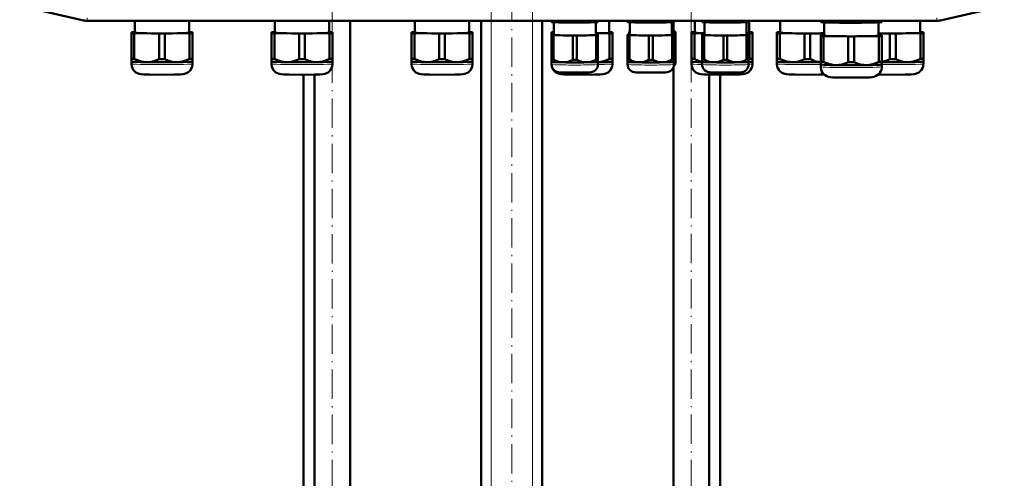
# Model space of a CAD drawing. Extents: x -2073 to 2460, y -1948 to 865.
# Tile 6 of 83: x -1745 to -1341, y -170 to 18. Entities that reach past the tile are written whole.
import ezdxf

# ---------------------------------------------------------------- set-up
doc = ezdxf.new("R2010")
doc.units = 0
doc.linetypes.add('DASHDOT', pattern=[18.5, 12, -3, 0.5, -3])

msp = doc.modelspace()

# ---------------------------------------------------------------- linework, layer by layer
at = {"color": 7, "linetype": 'DASHDOT', "lineweight": 18}
for p, q in [((-1551.76, -615.7), (-1551.76, 75.2)), ((-1534.76, -615.7), (-1534.76, 75.2)), ((-1616.8, -396.25), (-1616.8, 55.25)), ((-1469.72, -396.19), (-1469.72, 54.63)), ((-1543.26, -556.29), (-1543.26, 45.67))]:
    msp.add_line(p, q, dxfattribs=at)
at = {"color": 7, "lineweight": 50}
for p, q in [((-1719.27, 17.86), (-1744.84, 23.77)), ((-1367.05, 17.86), (-1341.48, 23.77)), ((-1369.13, 17.63), (-1717.19, 17.63)), ((-1697.73, 17.63), (-1697.73, 12.71)), ((-1675.43, 12.71), (-1675.43, 17.63)), ((-1640.35, 17.63), (-1640.35, 12.72)), ((-1618.05, 12.72), (-1618.05, 17.63)), ((-1609.5, -358.62), (-1609.5, 17.63)), ((-1582.98, 17.63), (-1582.98, 12.72)), ((-1560.68, 12.72), (-1560.68, 17.63)), ((-1555.76, -558.12), (-1555.76, 17.63)), ((-1530.76, -558.12), (-1530.76, 17.63)), ((-1526.93, 17.28), (-1526.93, 17.63)), ((-1526.93, 17.28), (-1526.93, 17.1)), ((-1526.89, 17.09), (-1526.93, 17.1)), ((-1526.16, 17.24), (-1526.16, 17.63)), ((-1526.03, 11.82), (-1526.03, 17.01)), ((-1518.21, 17.12), (-1518.21, 17.63)), ((-1516.66, 17.12), (-1516.66, 17.63)), ((-1508.83, 17.01), (-1508.83, 11.82)), ((-1508.71, 17.24), (-1508.71, 17.63)), ((-1507.98, 17.09), (-1507.93, 17.1)), ((-1507.93, 17.28), (-1507.93, 17.63)), ((-1507.93, 17.1), (-1507.93, 17.28)), ((-1503.34, 12.72), (-1503.34, 17.63)), ((-1495.81, 17.28), (-1495.81, 17.63)), ((-1495.81, 17.28), (-1495.81, 17.1)), ((-1495.77, 17.09), (-1495.81, 17.1)), ((-1495.03, 17.24), (-1495.03, 17.63)), ((-1494.91, 11.82), (-1494.91, 17.01)), ((-1487.09, 17.12), (-1487.09, 17.63)), ((-1485.53, 17.12), (-1485.53, 17.63)), ((-1477.71, 17.01), (-1477.71, 11.82)), ((-1477.59, 17.24), (-1477.59, 17.63)), ((-1477.04, 17.06), (-1477.04, 13.02)), ((-1477.02, 13.17), (-1477.02, 17.06)), ((-1476.86, 17.09), (-1476.81, 17.1)), ((-1476.81, 17.28), (-1476.81, 17.63)), ((-1476.81, 17.1), (-1476.81, 17.28)), ((-1468.29, 17.63), (-1468.29, 12.72)), ((-1465.25, 17.28), (-1465.25, 17.63)), ((-1465.25, 17.28), (-1465.25, 17.1)), ((-1465.21, 17.09), (-1465.25, 17.1)), ((-1464.48, 17.24), (-1464.48, 17.63)), ((-1464.35, 11.82), (-1464.35, 17.01)), ((-1456.53, 17.12), (-1456.53, 17.63)), ((-1454.98, 17.12), (-1454.98, 17.63)), ((-1447.15, 17.01), (-1447.15, 11.82)), ((-1447.03, 17.24), (-1447.03, 17.63)), ((-1446.3, 17.09), (-1446.25, 17.1)), ((-1446.25, 17.28), (-1446.25, 17.63)), ((-1446.25, 17.1), (-1446.25, 17.28)), ((-1445.99, 12.72), (-1445.99, 17.63)), ((-1433.29, 17.63), (-1433.29, 12.72)), ((-1416.69, 17.31), (-1416.69, 17.63)), ((-1416.69, 17.31), (-1416.69, 17.1)), ((-1416.63, 17.08), (-1416.69, 17.1)), ((-1415.5, 17.26), (-1415.5, 17.63)), ((-1415.34, 16.97), (-1415.34, 11.52)), ((-1405.38, 17.1), (-1405.38, 17.63)), ((-1403, 17.1), (-1403, 17.63)), ((-1393.04, 11.52), (-1393.04, 16.97)), ((-1392.88, 17.26), (-1392.88, 17.63)), ((-1391.75, 17.08), (-1391.69, 17.1)), ((-1391.69, 17.31), (-1391.69, 17.63)), ((-1391.69, 17.1), (-1391.69, 17.31)), ((-1375.99, 12.72), (-1375.99, 17.63)), ((-1699.08, 12.87), (-1699.08, 12.56)), ((-1699.08, 12.56), (-1699.08, 2.06)), ((-1697.73, 12.92), (-1697.89, 12.92)), ((-1697.89, 12.51), (-1687.76, 12.35)), ((-1697.89, 12.51), (-1697.89, 2)), ((-1687.76, 12.35), (-1687.76, 1.85)), ((-1685.39, 12.35), (-1675.26, 12.51)), ((-1685.39, 12.35), (-1685.39, 1.85)), ((-1675.26, 12.92), (-1675.43, 12.92)), ((-1675.26, 12.51), (-1675.26, 2)), ((-1674.08, 12.56), (-1674.08, 12.87)), ((-1674.08, 12.56), (-1674.08, 2.06)), ((-1641.7, 12.87), (-1641.7, 12.56)), ((-1641.7, 12.56), (-1641.7, 2.06)), ((-1640.35, 12.92), (-1640.52, 12.92)), ((-1640.52, 12.51), (-1630.39, 12.36)), ((-1640.52, 12.51), (-1640.52, 2)), ((-1630.39, 12.36), (-1630.39, 1.85)), ((-1628.02, 12.36), (-1617.89, 12.51)), ((-1628.02, 12.36), (-1628.02, 1.85)), ((-1617.89, 12.92), (-1618.05, 12.92)), ((-1617.89, 12.51), (-1617.89, 2)), ((-1616.7, 12.56), (-1616.7, 12.87)), ((-1616.7, 12.56), (-1616.7, 2.06)), ((-1584.33, 12.87), (-1584.33, 12.56)), ((-1584.33, 12.56), (-1584.33, 2.06)), ((-1582.98, 12.93), (-1583.15, 12.92)), ((-1583.15, 12.51), (-1573.02, 12.36)), ((-1583.15, 12.51), (-1583.15, 2.01)), ((-1573.02, 12.36), (-1573.02, 1.85)), ((-1570.65, 12.36), (-1560.52, 12.51)), ((-1570.65, 12.36), (-1570.65, 1.85)), ((-1560.52, 12.92), (-1560.68, 12.93)), ((-1560.52, 12.51), (-1560.52, 2.01)), ((-1559.33, 12.56), (-1559.33, 12.87)), ((-1559.33, 12.56), (-1559.33, 2.06)), ((-1526.99, 12.87), (-1526.99, 12.56)), ((-1526.99, 12.56), (-1526.99, 2.06)), ((-1508.83, 12.42), (-1503.17, 12.51)), ((-1503.17, 12.92), (-1503.34, 12.93)), ((-1503.17, 12.51), (-1503.17, 2.01)), ((-1501.99, 12.56), (-1501.99, 12.87)), ((-1501.99, 12.56), (-1501.99, 2.06)), ((-1495.14, 13.14), (-1495.14, 12.9)), ((-1495.14, 12.9), (-1495.14, 11.97)), ((-1477.71, 12.85), (-1476.92, 12.86)), ((-1476.92, 13.17), (-1477.04, 13.17)), ((-1476.92, 12.86), (-1476.92, 11.94)), ((-1476.14, 12.9), (-1476.14, 13.14)), ((-1476.14, 12.9), (-1476.14, 2.94)), ((-1469.64, 12.87), (-1469.64, 12.56)), ((-1469.64, 12.56), (-1469.64, 2.06)), ((-1468.29, 12.93), (-1468.45, 12.92)), ((-1468.45, 12.51), (-1464.35, 12.45)), ((-1468.45, 12.51), (-1468.45, 2.01)), ((-1447.15, 12.49), (-1445.83, 12.51)), ((-1445.83, 12.92), (-1445.99, 12.93)), ((-1445.83, 12.51), (-1445.83, 2.01)), ((-1444.64, 12.56), (-1444.64, 12.87)), ((-1444.64, 12.56), (-1444.64, 2.06)), ((-1434.64, 12.87), (-1434.64, 12.56)), ((-1434.64, 12.56), (-1434.64, 2.06)), ((-1433.29, 12.93), (-1433.45, 12.92)), ((-1433.45, 12.51), (-1423.33, 12.36)), ((-1433.45, 12.51), (-1433.45, 2.01)), ((-1423.33, 12.36), (-1423.33, 1.85)), ((-1420.95, 12.36), (-1415.34, 12.44)), ((-1420.95, 12.36), (-1420.95, 1.85)), ((-1393.04, 12.43), (-1388.33, 12.36)), ((-1388.33, 12.36), (-1388.33, 1.85)), ((-1385.95, 12.36), (-1375.83, 12.51)), ((-1385.95, 12.36), (-1385.95, 1.85)), ((-1375.83, 12.92), (-1375.99, 12.93)), ((-1375.83, 12.51), (-1375.83, 2.01)), ((-1374.64, 12.56), (-1374.64, 12.87)), ((-1374.64, 12.56), (-1374.64, 2.06)), ((-1526.93, 11.94), (-1526.93, 11.7)), ((-1526.93, 11.7), (-1526.93, 1.74)), ((-1526.03, 11.97), (-1526.16, 11.97)), ((-1526.16, 11.66), (-1518.21, 11.54)), ((-1526.16, 11.66), (-1526.16, 1.7)), ((-1518.21, 11.54), (-1518.21, 1.58)), ((-1516.66, 11.54), (-1508.71, 11.66)), ((-1516.66, 11.54), (-1516.66, 1.58)), ((-1508.71, 11.97), (-1508.83, 11.97)), ((-1508.71, 11.66), (-1508.71, 1.7)), ((-1507.93, 11.7), (-1507.93, 11.94)), ((-1507.93, 11.7), (-1507.93, 1.74)), ((-1495.81, 11.94), (-1495.81, 11.7)), ((-1495.81, 11.7), (-1495.81, 1.74)), ((-1494.91, 11.97), (-1495.03, 11.97)), ((-1495.03, 11.66), (-1487.09, 11.54)), ((-1495.03, 11.66), (-1495.03, 1.7)), ((-1487.09, 11.54), (-1487.09, 1.58)), ((-1485.53, 11.54), (-1477.59, 11.66)), ((-1485.53, 11.54), (-1485.53, 1.58)), ((-1477.59, 11.97), (-1477.71, 11.97)), ((-1477.59, 11.66), (-1477.59, 1.7)), ((-1476.81, 11.7), (-1476.81, 11.94)), ((-1476.81, 11.7), (-1476.81, 1.74)), ((-1465.25, 11.94), (-1465.25, 11.7)), ((-1465.25, 11.7), (-1465.25, 1.74)), ((-1464.35, 11.97), (-1464.48, 11.97)), ((-1464.48, 11.66), (-1456.53, 11.54)), ((-1464.48, 11.66), (-1464.48, 1.7)), ((-1456.53, 11.54), (-1456.53, 1.58)), ((-1454.98, 11.54), (-1447.03, 11.66)), ((-1454.98, 11.54), (-1454.98, 1.58)), ((-1447.03, 11.97), (-1447.15, 11.97)), ((-1447.03, 11.66), (-1447.03, 1.7)), ((-1446.25, 11.7), (-1446.25, 11.94)), ((-1446.25, 11.7), (-1446.25, 1.74)), ((-1416.69, 11.67), (-1416.69, 11.36)), ((-1416.69, 11.36), (-1416.69, 0.86)), ((-1415.34, 11.73), (-1415.5, 11.72)), ((-1415.5, 11.31), (-1405.38, 11.16)), ((-1415.5, 11.31), (-1415.5, 0.81)), ((-1405.38, 11.16), (-1405.38, 0.65)), ((-1403, 11.16), (-1392.88, 11.31)), ((-1403, 11.16), (-1403, 0.65)), ((-1392.88, 11.72), (-1393.04, 11.73)), ((-1392.88, 11.31), (-1392.88, 0.81)), ((-1391.69, 11.36), (-1391.69, 11.67)), ((-1391.69, 11.36), (-1391.69, 0.86)), ((-1699.08, 2.06), (-1699.08, 0.91)), ((-1699.08, 0.91), (-1699.08, -0.04)), ((-1699.07, 0.9), (-1699.08, 0.91)), ((-1674.08, 0.91), (-1674.08, 2.06)), ((-1674.08, -0.04), (-1674.08, 0.91)), ((-1674.08, 0.9), (-1674.08, 0.91)), ((-1641.7, 2.06), (-1641.7, 0.91)), ((-1641.7, 0.91), (-1641.7, -0.04)), ((-1641.7, 0.9), (-1641.7, 0.91)), ((-1616.71, 0.9), (-1616.7, 0.91)), ((-1616.7, 0.91), (-1616.7, 2.06)), ((-1616.7, -0.04), (-1616.7, 0.91)), ((-1584.33, 2.06), (-1584.33, 0.91)), ((-1584.33, 0.91), (-1584.33, -0.04)), ((-1584.33, 0.9), (-1584.33, 0.91)), ((-1559.34, 0.9), (-1559.33, 0.91)), ((-1559.33, 0.91), (-1559.33, 2.06)), ((-1559.33, -0.04), (-1559.33, 0.91)), ((-1526.99, 2.06), (-1526.99, 0.91)), ((-1526.99, 0.91), (-1526.99, -0.04)), ((-1526.98, 0.9), (-1526.99, 0.91)), ((-1526.93, 1.74), (-1526.93, 0.81)), ((-1526.93, -0.28), (-1526.93, 0.81)), ((-1526.93, 0.8), (-1526.93, 0.81)), ((-1507.94, 0.8), (-1507.93, 0.81)), ((-1507.93, 0.81), (-1507.93, 1.74)), ((-1507.93, 0.81), (-1507.93, -0.28)), ((-1501.99, 0.91), (-1501.99, 2.06)), ((-1501.99, -0.04), (-1501.99, 0.91)), ((-1501.99, 0.9), (-1501.99, 0.91)), ((-1495.81, 1.74), (-1495.81, 0.81)), ((-1495.81, -0.28), (-1495.81, 0.81)), ((-1495.81, 0.8), (-1495.81, 0.81)), ((-1476.81, 0.81), (-1476.81, 1.74)), ((-1476.81, 0.81), (-1476.81, -0.28)), ((-1476.81, 0.8), (-1476.81, 0.81)), ((-1476.14, 2.01), (-1476.14, 2.94)), ((-1476.14, 2.01), (-1476.14, 0.92)), ((-1476.14, 2), (-1476.14, 2.01)), ((-1469.64, 2.06), (-1469.64, 0.91)), ((-1469.64, 0.91), (-1469.64, -0.04)), ((-1469.64, 0.9), (-1469.64, 0.91)), ((-1465.25, 1.74), (-1465.25, 0.81)), ((-1465.25, -0.28), (-1465.25, 0.81)), ((-1465.25, 0.8), (-1465.25, 0.81)), ((-1446.26, 0.8), (-1446.25, 0.81)), ((-1446.25, 0.81), (-1446.25, 1.74)), ((-1446.25, 0.81), (-1446.25, -0.28)), ((-1444.65, 0.9), (-1444.64, 0.91)), ((-1444.64, 0.91), (-1444.64, 2.06)), ((-1444.64, -0.04), (-1444.64, 0.91)), ((-1434.64, 2.06), (-1434.64, 0.91)), ((-1434.64, 0.91), (-1434.64, -0.04)), ((-1434.64, 0.9), (-1434.64, 0.91)), ((-1416.69, 0.86), (-1416.69, -0.29)), ((-1391.69, -0.29), (-1391.69, 0.86)), ((-1374.65, 0.9), (-1374.64, 0.91)), ((-1374.64, 0.91), (-1374.64, 2.06)), ((-1374.64, -0.04), (-1374.64, 0.91)), ((-1477.02, -358.62), (-1477.02, -1.42)), ((-1416.69, -0.29), (-1416.69, -1.24)), ((-1416.68, -0.3), (-1416.69, -0.29)), ((-1391.69, -1.24), (-1391.69, -0.29)), ((-1391.69, -0.3), (-1391.69, -0.29)), ((-1628.61, -358.62), (-1628.61, -4.5)), ((-1624.1, -358.62), (-1624.1, -4.45)), ((-1462.42, -358.62), (-1462.42, -4.45)), ((-1457.91, -4.49), (-1457.91, -358.62))]:
    msp.add_line(p, q, dxfattribs=at)
at = {"color": 7, "lineweight": 18}
for p, q in [((-1719.23, 18.04), (-1719.27, 17.86)), ((-1717.19, 17.81), (-1717.19, 18.81)), ((-1717.19, 17.81), (-1369.13, 17.81)), ((-1717.19, 17.81), (-1717.19, 17.63)), ((-1551.76, -558.12), (-1551.76, 17.63)), ((-1534.76, -558.12), (-1534.76, 17.63)), ((-1369.13, 17.81), (-1369.13, 18.81)), ((-1369.13, 17.81), (-1369.13, 17.63)), ((-1367.09, 18.04), (-1367.05, 17.86))]:
    msp.add_line(p, q, dxfattribs=at)
at = {"color": 7, "lineweight": 50}
for points in [[(-1522.18, 16.9), (-1524.15, 17), (-1526.16, 17.24)], [(-1518.21, 17.12), (-1520.21, 16.94), (-1522.18, 16.9)], [(-1512.68, 16.9), (-1514.65, 16.94), (-1516.66, 17.12)], [(-1508.71, 17.24), (-1510.71, 17), (-1512.68, 16.9)], [(-1491.06, 16.9), (-1493.03, 17), (-1495.03, 17.24)], [(-1487.09, 17.12), (-1489.09, 16.94), (-1491.06, 16.9)], [(-1481.56, 16.9), (-1483.53, 16.94), (-1485.53, 17.12)], [(-1477.59, 17.24), (-1479.59, 17), (-1481.56, 16.9)], [(-1460.5, 16.9), (-1462.48, 17), (-1464.48, 17.24)], [(-1456.53, 17.12), (-1458.53, 16.94), (-1460.5, 16.9)], [(-1451, 16.9), (-1452.98, 16.94), (-1454.98, 17.12)], [(-1447.03, 17.24), (-1449.03, 17), (-1451, 16.9)], [(-1410.44, 16.83), (-1411.7, 16.87), (-1412.95, 16.96), (-1414.22, 17.09), (-1415.5, 17.26)], [(-1405.38, 17.1), (-1406.74, 16.97), (-1408.08, 16.88), (-1409.26, 16.83), (-1410.44, 16.83)], [(-1397.94, 16.83), (-1399.12, 16.83), (-1400.3, 16.88), (-1401.64, 16.97), (-1403, 17.1)], [(-1392.88, 17.26), (-1394.16, 17.09), (-1395.42, 16.96), (-1396.68, 16.87), (-1397.94, 16.83)], [(-1692.83, 0.63), (-1693.45, 0.66), (-1694.07, 0.73), (-1694.72, 0.84), (-1695.37, 1.01), (-1696.63, 1.43), (-1697.89, 2)], [(-1687.76, 1.85), (-1689.02, 1.32), (-1690.28, 0.93), (-1690.93, 0.79), (-1691.58, 0.69), (-1692.2, 0.64), (-1692.83, 0.63)], [(-1680.33, 0.63), (-1680.95, 0.64), (-1681.57, 0.69), (-1682.23, 0.79), (-1682.87, 0.93), (-1684.13, 1.32), (-1685.39, 1.85)], [(-1675.26, 2), (-1676.52, 1.43), (-1677.78, 1.01), (-1678.43, 0.84), (-1679.09, 0.73), (-1679.71, 0.66), (-1680.33, 0.63)], [(-1635.45, 0.63), (-1636.08, 0.66), (-1636.7, 0.73), (-1637.35, 0.85), (-1638, 1.01), (-1639.26, 1.43), (-1640.52, 2)], [(-1630.39, 1.85), (-1631.65, 1.32), (-1632.91, 0.93), (-1633.56, 0.79), (-1634.21, 0.69), (-1634.83, 0.64), (-1635.45, 0.63)], [(-1622.95, 0.63), (-1623.58, 0.64), (-1624.2, 0.69), (-1624.85, 0.79), (-1625.5, 0.93), (-1626.76, 1.32), (-1628.02, 1.85)], [(-1617.89, 2), (-1619.15, 1.43), (-1620.41, 1.01), (-1621.06, 0.85), (-1621.71, 0.73), (-1622.33, 0.66), (-1622.95, 0.63)], [(-1578.08, 0.63), (-1578.7, 0.66), (-1579.32, 0.73), (-1579.98, 0.85), (-1580.63, 1.01), (-1581.89, 1.44), (-1583.15, 2.01)], [(-1573.02, 1.85), (-1574.28, 1.32), (-1575.54, 0.93), (-1576.18, 0.79), (-1576.83, 0.69), (-1577.46, 0.64), (-1578.08, 0.63)], [(-1565.58, 0.63), (-1566.21, 0.64), (-1566.83, 0.69), (-1567.48, 0.79), (-1568.13, 0.93), (-1569.39, 1.32), (-1570.65, 1.85)], [(-1560.52, 2.01), (-1561.78, 1.44), (-1563.04, 1.01), (-1563.69, 0.85), (-1564.34, 0.73), (-1564.96, 0.66), (-1565.58, 0.63)], [(-1522.18, 0.59), (-1523.07, 0.66), (-1523.96, 0.84), (-1524.84, 1.12), (-1525.5, 1.39), (-1526.16, 1.7)], [(-1518.21, 1.58), (-1519.2, 1.15), (-1520.18, 0.84), (-1521.18, 0.65), (-1522.18, 0.59)], [(-1512.68, 0.59), (-1513.69, 0.65), (-1514.68, 0.84), (-1515.67, 1.15), (-1516.66, 1.58)], [(-1508.71, 1.7), (-1509.37, 1.39), (-1510.03, 1.12), (-1510.91, 0.84), (-1511.79, 0.66), (-1512.68, 0.59)], [(-1503.17, 2.01), (-1504.36, 1.47), (-1505.54, 1.05), (-1506.73, 0.77), (-1507.93, 0.64)], [(-1491.06, 0.59), (-1491.95, 0.66), (-1492.84, 0.84), (-1493.72, 1.12), (-1494.38, 1.39), (-1495.03, 1.7)], [(-1487.09, 1.58), (-1488.08, 1.15), (-1489.06, 0.84), (-1490.06, 0.65), (-1491.06, 0.59)], [(-1481.56, 0.59), (-1482.56, 0.65), (-1483.56, 0.84), (-1484.55, 1.15), (-1485.53, 1.58)], [(-1477.59, 1.7), (-1478.25, 1.39), (-1478.9, 1.12), (-1479.78, 0.84), (-1480.67, 0.66), (-1481.56, 0.59)], [(-1465.25, 0.84), (-1466.32, 1.12), (-1467.39, 1.51), (-1468.45, 2.01)], [(-1460.5, 0.59), (-1461.4, 0.66), (-1462.28, 0.84), (-1463.16, 1.12), (-1463.82, 1.39), (-1464.48, 1.7)], [(-1456.53, 1.58), (-1457.52, 1.15), (-1458.51, 0.84), (-1459.5, 0.65), (-1460.5, 0.59)], [(-1451, 0.59), (-1452.01, 0.65), (-1453, 0.84), (-1453.99, 1.15), (-1454.98, 1.58)], [(-1447.03, 1.7), (-1447.69, 1.39), (-1448.35, 1.12), (-1449.23, 0.84), (-1450.11, 0.66), (-1451, 0.59)], [(-1428.39, 0.63), (-1429.01, 0.66), (-1429.63, 0.73), (-1430.29, 0.85), (-1430.94, 1.01), (-1432.2, 1.44), (-1433.45, 2.01)], [(-1423.33, 1.85), (-1424.59, 1.32), (-1425.85, 0.93), (-1426.49, 0.79), (-1427.14, 0.69), (-1427.77, 0.64), (-1428.39, 0.63)], [(-1416.69, 0.65), (-1417.64, 0.77), (-1418.59, 0.97), (-1419.54, 1.26), (-1420.25, 1.54), (-1420.95, 1.85)], [(-1410.44, -0.57), (-1411.06, -0.54), (-1411.68, -0.47), (-1412.33, -0.35), (-1412.98, -0.19), (-1414.24, 0.24), (-1415.5, 0.81)], [(-1405.38, 0.65), (-1406.63, 0.12), (-1407.89, -0.27), (-1408.54, -0.41), (-1409.19, -0.51), (-1409.81, -0.56), (-1410.44, -0.57)], [(-1397.94, -0.57), (-1398.56, -0.56), (-1399.19, -0.51), (-1399.84, -0.41), (-1400.48, -0.27), (-1401.74, 0.12), (-1403, 0.65)], [(-1392.88, 0.81), (-1394.13, 0.24), (-1395.39, -0.19), (-1396.04, -0.35), (-1396.7, -0.47), (-1397.32, -0.54), (-1397.94, -0.57)], [(-1388.33, 1.85), (-1389.45, 1.37), (-1390.57, 1.01), (-1391.69, 0.76)], [(-1380.89, 0.63), (-1381.52, 0.64), (-1382.14, 0.69), (-1382.79, 0.79), (-1383.44, 0.93), (-1384.7, 1.32), (-1385.95, 1.85)], [(-1375.83, 2.01), (-1377.09, 1.44), (-1378.35, 1.01), (-1379, 0.85), (-1379.65, 0.73), (-1380.27, 0.66), (-1380.89, 0.63)], [(-1686.58, -4.5), (-1691.65, -4.45), (-1694.05, -4.38), (-1695.13, -4.3), (-1695.89, -4.16), (-1696.58, -3.91), (-1697.25, -3.53), (-1697.83, -3.05), (-1698.32, -2.46), (-1698.69, -1.81), (-1698.95, -1.09), (-1699.07, -0.34), (-1699.08, -0.04)], [(-1686.58, -4.5), (-1681.5, -4.45), (-1679.1, -4.38), (-1678.03, -4.3), (-1677.27, -4.16), (-1676.57, -3.91), (-1675.91, -3.53), (-1675.32, -3.05), (-1674.84, -2.46), (-1674.46, -1.81), (-1674.21, -1.09), (-1674.09, -0.34), (-1674.08, -0.04)], [(-1629.2, -4.5), (-1634.28, -4.45), (-1636.68, -4.38), (-1637.75, -4.3), (-1638.52, -4.16), (-1639.21, -3.91), (-1639.87, -3.53), (-1640.46, -3.04), (-1640.95, -2.46), (-1641.32, -1.8), (-1641.57, -1.09), (-1641.69, -0.34), (-1641.7, -0.04)], [(-1629.2, -4.5), (-1624.13, -4.45), (-1621.73, -4.38), (-1620.66, -4.3), (-1619.89, -4.16), (-1619.2, -3.91), (-1618.53, -3.53), (-1617.95, -3.04), (-1617.46, -2.46), (-1617.09, -1.8), (-1616.84, -1.09), (-1616.72, -0.34), (-1616.7, -0.04)], [(-1571.83, -4.49), (-1576.91, -4.45), (-1579.3, -4.38), (-1580.38, -4.3), (-1581.14, -4.16), (-1581.84, -3.91), (-1582.5, -3.53), (-1583.09, -3.04), (-1583.57, -2.46), (-1583.95, -1.8), (-1584.2, -1.09), (-1584.32, -0.34), (-1584.33, -0.04)], [(-1571.83, -4.49), (-1566.76, -4.45), (-1564.36, -4.38), (-1563.28, -4.3), (-1562.52, -4.16), (-1561.83, -3.91), (-1561.16, -3.53), (-1560.58, -3.04), (-1560.09, -2.46), (-1559.72, -1.8), (-1559.46, -1.09), (-1559.34, -0.34), (-1559.33, -0.04)], [(-1514.49, -4.49), (-1519.56, -4.45), (-1521.96, -4.38), (-1523.03, -4.3), (-1523.8, -4.16), (-1524.49, -3.91), (-1525.16, -3.53), (-1525.74, -3.04), (-1526.23, -2.46), (-1526.6, -1.8), (-1526.85, -1.09), (-1526.98, -0.34), (-1526.99, -0.04)], [(-1517.43, -3.64), (-1521.56, -3.61), (-1523.35, -3.54), (-1524.13, -3.47), (-1524.73, -3.33), (-1525.36, -3.04), (-1525.91, -2.63), (-1526.36, -2.11), (-1526.69, -1.51), (-1526.88, -0.85), (-1526.93, -0.28)], [(-1517.43, -3.64), (-1513.3, -3.61), (-1511.51, -3.54), (-1510.74, -3.47), (-1510.13, -3.33), (-1509.51, -3.04), (-1508.95, -2.63), (-1508.5, -2.11), (-1508.18, -1.51), (-1507.98, -0.85), (-1507.93, -0.28)], [(-1514.49, -4.49), (-1509.41, -4.45), (-1507.01, -4.38), (-1505.94, -4.3), (-1505.18, -4.16), (-1504.48, -3.91), (-1503.82, -3.53), (-1503.23, -3.04), (-1502.75, -2.46), (-1502.37, -1.8), (-1502.12, -1.09), (-1502, -0.34), (-1501.99, -0.04)], [(-1486.31, -3.64), (-1490.44, -3.6), (-1492.23, -3.54), (-1493.01, -3.47), (-1493.61, -3.33), (-1494.23, -3.04), (-1494.79, -2.63), (-1495.24, -2.11), (-1495.57, -1.51), (-1495.76, -0.85), (-1495.81, -0.28)], [(-1486.31, -3.64), (-1482.18, -3.6), (-1480.39, -3.54), (-1479.62, -3.47), (-1479.01, -3.33), (-1478.39, -3.04), (-1477.83, -2.63), (-1477.38, -2.11), (-1477.05, -1.51), (-1476.86, -0.85), (-1476.81, -0.28)], [(-1457.14, -4.49), (-1462.22, -4.45), (-1464.61, -4.38), (-1465.69, -4.3), (-1466.45, -4.16), (-1467.15, -3.91), (-1467.81, -3.53), (-1468.4, -3.04), (-1468.88, -2.46), (-1469.26, -1.8), (-1469.51, -1.09), (-1469.63, -0.34), (-1469.64, -0.04)], [(-1455.75, -3.64), (-1459.88, -3.61), (-1461.67, -3.54), (-1462.45, -3.47), (-1463.05, -3.33), (-1463.68, -3.04), (-1464.23, -2.63), (-1464.68, -2.11), (-1465.01, -1.51), (-1465.2, -0.85), (-1465.25, -0.28)], [(-1457.14, -4.49), (-1452.07, -4.45), (-1449.67, -4.38), (-1448.59, -4.3), (-1447.83, -4.16), (-1447.14, -3.91), (-1446.47, -3.53), (-1445.89, -3.04), (-1445.4, -2.46), (-1445.03, -1.8), (-1444.77, -1.09), (-1444.65, -0.34), (-1444.64, -0.04)], [(-1455.75, -3.64), (-1451.63, -3.61), (-1449.84, -3.54), (-1449.06, -3.47), (-1448.45, -3.33), (-1447.83, -3.04), (-1447.28, -2.63), (-1446.83, -2.11), (-1446.5, -1.51), (-1446.31, -0.85), (-1446.25, -0.28)], [(-1422.14, -4.49), (-1427.22, -4.45), (-1429.61, -4.38), (-1430.69, -4.3), (-1431.45, -4.16), (-1432.15, -3.91), (-1432.81, -3.53), (-1433.4, -3.04), (-1433.88, -2.46), (-1434.26, -1.8), (-1434.51, -1.09), (-1434.63, -0.34), (-1434.64, -0.04)], [(-1404.19, -5.69), (-1409.26, -5.65), (-1411.66, -5.58), (-1412.74, -5.5), (-1413.5, -5.36), (-1414.19, -5.11), (-1414.86, -4.73), (-1415.44, -4.24), (-1415.93, -3.66), (-1416.3, -3), (-1416.56, -2.29), (-1416.68, -1.54), (-1416.69, -1.24)], [(-1404.19, -5.69), (-1399.11, -5.65), (-1396.72, -5.58), (-1395.64, -5.5), (-1394.88, -5.36), (-1394.18, -5.11), (-1393.52, -4.73), (-1392.93, -4.24), (-1392.45, -3.66), (-1392.07, -3), (-1391.82, -2.29), (-1391.7, -1.54), (-1391.69, -1.24)], [(-1387.14, -4.49), (-1382.07, -4.45), (-1379.67, -4.38), (-1378.59, -4.3), (-1377.83, -4.16), (-1377.14, -3.91), (-1376.47, -3.53), (-1375.89, -3.04), (-1375.4, -2.46), (-1375.03, -1.8), (-1374.77, -1.09), (-1374.65, -0.34), (-1374.64, -0.04)], [(-1422.14, -4.49), (-1417.14, -4.45), (-1415.28, -4.4)], [(-1387.14, -4.49), (-1392.14, -4.45), (-1393.13, -4.43)]]:
    msp.add_lwpolyline(points, dxfattribs=at)
for centre, radius, start, end in [((-1717.19, 26.88), 9.25, 257.0008, 269.9996), ((-1717.19, 26.88), 9.25, 257.0008, 269.9996), ((-1369.13, 26.88), 9.25, 270.0004, 282.9992), ((-1369.13, 26.88), 9.25, 270.0004, 282.9993), ((-1479.35, 0.92), 3.21, 318.4645, 359.9956), ((-1453.48, 17.17), 16.98, 295.1665, 296.77)]:
    msp.add_arc(centre, radius, start, end, dxfattribs=at)
at = {"color": 7, "lineweight": 18}
for centre, start, end in [((-1717.19, 26.88), 257.0008, 269.9996), ((-1369.13, 26.88), 270.0004, 282.9992)]:
    msp.add_arc(centre, 9.06, start, end, dxfattribs=at)
at = {"color": 7, "lineweight": 50}
for centre, major_axis, start_param, end_param in [((-1517.43, 17.4), (-10.55, 0), 0.449938, 0.597259), ((-1517.43, 17.11), (9.5, 0), 3.239479, 4.18879), ((-1517.43, 17.11), (9.5, 0), 4.18879, 6.185299), ((-1517.43, 17.4), (-10.55, 0), 1.497136, 1.644457), ((-1517.43, 17.4), (-10.55, 0), 2.544333, 2.691654), ((-1486.31, 17.4), (-10.55, 0), 0.449938, 0.597259), ((-1486.31, 17.11), (9.5, 0), 3.239479, 4.18879), ((-1486.31, 17.11), (9.5, 0), 4.18879, 6.185299), ((-1486.31, 17.4), (-10.55, 0), 1.497136, 1.644457), ((-1486.31, 17.4), (-10.55, 0), 2.544333, 2.691654), ((-1455.75, 17.4), (-10.55, 0), 0.449938, 0.597259), ((-1455.75, 17.11), (9.5, 0), 3.239479, 4.18879), ((-1455.75, 17.11), (9.5, 0), 4.18879, 6.185299), ((-1455.75, 17.4), (-10.55, 0), 1.497136, 1.644457), ((-1455.75, 17.4), (-10.55, 0), 2.544333, 2.691654), ((-1404.19, 17.46), (-13.8, 0), 0.437539, 0.609658), ((-1404.19, 17.12), (12.5, 0), 3.239482, 4.18879), ((-1404.19, 17.12), (12.5, 0), 4.18879, 6.185296), ((-1404.19, 17.46), (-13.8, 0), 1.484737, 1.656856), ((-1404.19, 17.46), (-13.8, 0), 2.531934, 2.704054), ((-1686.58, 12.71), (13.8, 0), 2.531934, 2.704054), ((-1686.58, 12.71), (13.8, 0), 3.579132, 3.751251), ((-1686.58, 12.71), (11.15, 0), 3.141593, 6.283185), ((-1686.58, 12.71), (13.8, 0), 4.626329, 4.798449), ((-1686.58, 12.71), (13.8, 0), 0.437539, 0.609658), ((-1686.58, 12.71), (13.8, 0), 5.673527, 5.845646), ((-1629.2, 12.72), (13.8, 0), 2.531934, 2.704054), ((-1629.2, 12.72), (13.8, 0), 3.579132, 3.751251), ((-1629.2, 12.72), (11.15, 0), 3.141593, 6.283185), ((-1629.2, 12.72), (13.8, 0), 4.626329, 4.798449), ((-1629.2, 12.72), (13.8, 0), 0.437539, 0.609658), ((-1629.2, 12.72), (13.8, 0), 5.673527, 5.845646), ((-1571.83, 12.72), (13.8, 0), 2.531934, 2.704054), ((-1571.83, 12.72), (13.8, 0), 3.579132, 3.751251), ((-1571.83, 12.72), (11.15, 0), 3.141593, 6.283185), ((-1571.83, 12.72), (13.8, 0), 4.626329, 4.798449), ((-1571.83, 12.72), (13.8, 0), 0.437539, 0.609658), ((-1571.83, 12.72), (13.8, 0), 5.673527, 5.845646), ((-1514.49, 12.72), (13.8, 0), 2.561928, 2.704054), ((-1514.49, 12.72), (13.8, 0), 3.579132, 3.721257), ((-1514.49, 12.72), (11.15, 0), 5.244215, 6.283185), ((-1514.49, 12.72), (13.8, 0), 0.437539, 0.609658), ((-1514.49, 12.72), (13.8, 0), 5.673527, 5.845646), ((-1485.64, 13.02), (10.55, 0), 2.64382, 2.691654), ((-1485.64, 13.02), (10.55, 0), 3.591531, 3.639365), ((-1485.64, 13.02), (8.6, 0), 5.885916, 6.283185), ((-1485.64, 13.02), (10.55, 0), 0.449938, 0.597259), ((-1485.64, 13.02), (10.55, 0), 5.685926, 5.833247), ((-1457.14, 12.72), (13.8, 0), 2.531934, 2.704054), ((-1457.14, 12.72), (13.8, 0), 3.579132, 3.751251), ((-1457.14, 12.72), (11.15, 0), 3.141593, 4.008814), ((-1457.14, 12.72), (11.15, 0), 5.822266, 6.283185), ((-1457.14, 12.72), (13.8, 0), 0.437539, 0.609658), ((-1457.14, 12.72), (13.8, 0), 5.673527, 5.845646), ((-1422.14, 12.72), (13.8, 0), 2.531934, 2.704054), ((-1422.14, 12.72), (13.8, 0), 3.579132, 3.751251), ((-1422.14, 12.72), (11.15, 0), 3.141593, 5.368516), ((-1422.14, 12.72), (13.8, 0), 4.626329, 4.798449), ((-1387.14, 12.72), (11.15, 0), 4.155015, 6.283185), ((-1387.14, 12.72), (13.8, 0), 4.626329, 4.798449), ((-1387.14, 12.72), (13.8, 0), 0.437539, 0.609658), ((-1387.14, 12.72), (13.8, 0), 5.673527, 5.845646), ((-1517.43, 11.82), (10.55, 0), 2.544333, 2.691654), ((-1517.43, 11.82), (10.55, 0), 3.591531, 3.738852), ((-1517.43, 11.82), (8.6, 0), 3.141593, 6.283185), ((-1517.43, 11.82), (10.55, 0), 4.638729, 4.786049), ((-1517.43, 11.82), (10.55, 0), 0.449938, 0.597259), ((-1517.43, 11.82), (10.55, 0), 5.685926, 5.833247), ((-1486.31, 11.82), (10.55, 0), 2.544333, 2.691654), ((-1486.31, 11.82), (10.55, 0), 3.591531, 3.738852), ((-1486.31, 11.82), (8.6, 0), 3.141593, 6.283185), ((-1486.31, 11.82), (10.55, 0), 4.638729, 4.786049), ((-1486.31, 11.82), (10.55, 0), 0.449938, 0.597259), ((-1486.31, 11.82), (10.55, 0), 5.685926, 5.833247), ((-1455.75, 11.82), (10.55, 0), 2.544333, 2.691654), ((-1455.75, 11.82), (10.55, 0), 3.591531, 3.738852), ((-1455.75, 11.82), (8.6, 0), 3.141593, 6.283185), ((-1455.75, 11.82), (10.55, 0), 4.638729, 4.786049), ((-1455.75, 11.82), (10.55, 0), 0.449938, 0.597259), ((-1455.75, 11.82), (10.55, 0), 5.685926, 5.833247), ((-1404.19, 11.52), (13.8, 0), 2.531934, 2.704054), ((-1404.19, 11.52), (13.8, 0), 3.579132, 3.751251), ((-1404.19, 11.52), (11.15, 0), 3.141593, 6.283185), ((-1404.19, 11.52), (13.8, 0), 4.626329, 4.798449), ((-1404.19, 11.52), (13.8, 0), 0.437539, 0.609658), ((-1404.19, 11.52), (13.8, 0), 5.673527, 5.845646), ((-1686.58, 2.21), (-13.8, 0), 0.437539, 0.609658), ((-1686.58, 0.91), (12.5, 0), 3.167782, 6.256996), ((-1686.58, 2.21), (-13.8, 0), 1.484737, 1.656856), ((-1686.58, 2.21), (-13.8, 0), 2.531934, 2.704054), ((-1629.2, 2.21), (-13.8, 0), 0.437539, 0.609658), ((-1629.2, 0.91), (12.5, 0), 3.167782, 6.256996), ((-1629.2, 2.21), (-13.8, 0), 1.484737, 1.656856), ((-1629.2, 2.21), (-13.8, 0), 2.531934, 2.704054), ((-1571.83, 2.21), (-13.8, 0), 0.437539, 0.609658), ((-1571.83, 0.91), (12.5, 0), 3.167782, 6.256996), ((-1571.83, 2.21), (-13.8, 0), 1.484737, 1.656856), ((-1571.83, 2.21), (-13.8, 0), 2.531934, 2.704054), ((-1514.49, 2.21), (-13.8, 0), 0.437539, 0.446729), ((-1514.49, 0.91), (12.5, 0), 3.167782, 3.234803), ((-1517.43, 1.86), (-10.55, 0), 0.449938, 0.597259), ((-1517.43, 0.81), (9.5, 0), 3.167782, 6.256996), ((-1517.43, 1.86), (-10.55, 0), 1.497136, 1.644457), ((-1517.43, 1.86), (-10.55, 0), 2.544333, 2.691654), ((-1514.49, 0.91), (12.5, 0), 5.26433, 6.256996), ((-1514.49, 2.21), (-13.8, 0), 2.531934, 2.704054), ((-1486.31, 1.86), (-10.55, 0), 0.449938, 0.597259), ((-1486.31, 0.81), (9.5, 0), 3.167782, 6.256996), ((-1486.31, 1.86), (-10.55, 0), 1.497136, 1.644457), ((-1486.31, 1.86), (-10.55, 0), 2.544333, 2.691654), ((-1485.64, 3.06), (-10.55, 0), 2.562554, 2.691654), ((-1485.64, 2.01), (9.5, 0), 5.905314, 6.256996), ((-1457.14, 2.21), (-13.8, 0), 0.437539, 0.609658), ((-1457.14, 0.91), (12.5, 0), 3.167782, 4.006016), ((-1455.75, 1.86), (-10.55, 0), 0.449938, 0.597259), ((-1455.75, 0.81), (9.5, 0), 3.167782, 6.256996), ((-1455.75, 1.86), (-10.55, 0), 1.497136, 1.644457), ((-1455.75, 1.86), (-10.55, 0), 2.544333, 2.691654), ((-1457.14, 0.91), (12.5, 0), 5.769462, 6.256996), ((-1457.14, 2.21), (-13.8, 0), 2.531934, 2.704054), ((-1422.14, 2.21), (-13.8, 0), 0.437539, 0.609658), ((-1422.14, 0.91), (12.5, 0), 3.167782, 5.163725), ((-1422.14, 2.21), (-13.8, 0), 1.484737, 1.656856), ((-1404.19, 1.01), (-13.8, 0), 0.437539, 0.609658), ((-1404.19, 1.01), (-13.8, 0), 1.484737, 1.656856), ((-1404.19, 1.01), (-13.8, 0), 2.531934, 2.704054), ((-1387.14, 0.91), (12.5, 0), 4.34001, 6.256996), ((-1387.14, 2.21), (-13.8, 0), 1.484737, 1.656856), ((-1387.14, 2.21), (-13.8, 0), 2.531934, 2.704054), ((-1404.19, -0.29), (12.5, 0), 3.167782, 6.256996)]:
    msp.add_ellipse(centre, major_axis=major_axis, ratio=0.026177, start_param=start_param, end_param=end_param, dxfattribs=at)
at = {"color": 7, "lineweight": 18}
for centre, major_axis, start_param, end_param in [((-1485.64, 0.92), (9.5, 0), 5.905319, 6.283185), ((-1686.58, -0.04), (12.5, 0), 3.141593, 6.283185), ((-1629.2, -0.04), (12.5, 0), 3.141593, 6.283185), ((-1571.83, -0.04), (12.5, 0), 3.141593, 6.283185), ((-1514.49, -0.04), (12.5, 0), 3.141593, 3.234813), ((-1517.43, -0.28), (9.5, 0), 3.141593, 5.235988), ((-1517.43, -0.28), (9.5, 0), 5.235988, 6.283185), ((-1514.49, -0.04), (12.5, 0), 5.264309, 6.283185), ((-1486.31, -0.28), (9.5, 0), 3.141593, 5.235988), ((-1486.31, -0.28), (9.5, 0), 5.235988, 6.283185), ((-1457.14, -0.04), (12.5, 0), 3.141593, 4.006019), ((-1455.75, -0.28), (9.5, 0), 3.141593, 5.235988), ((-1455.75, -0.28), (9.5, 0), 5.235988, 6.283185), ((-1457.14, -0.04), (12.5, 0), 5.769447, 6.283185), ((-1422.14, -0.04), (12.5, 0), 3.141593, 5.163724), ((-1404.19, -1.24), (12.5, 0), 3.141593, 6.283185), ((-1387.14, -0.04), (12.5, 0), 4.34001, 6.283185)]:
    msp.add_ellipse(centre, major_axis=major_axis, ratio=0.026177, start_param=start_param, end_param=end_param, dxfattribs=at)

doc.saveas('drawing.dxf')
